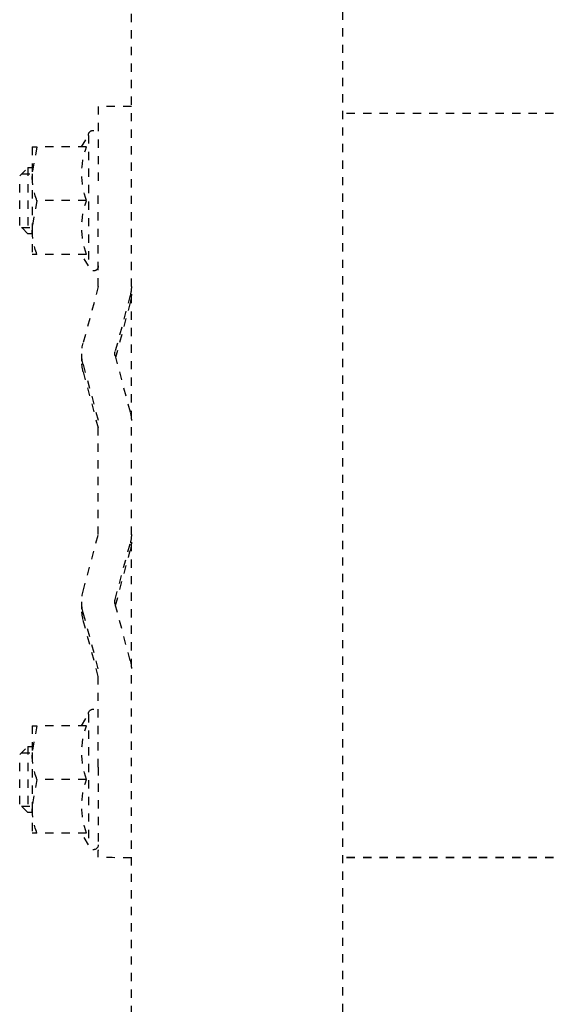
# Model space of a CAD drawing. Header units: centimetres. Extents: x 42630 to 130002, y 15 to 29179.
# Tile 85 of 138: x 51614.08 to 51620.45, y 5389.06 to 5400.97. Entities that reach past the tile are written whole.
import ezdxf

# ---------------------------------------------------------------- set-up
doc = ezdxf.new("R2010")
doc.units = ezdxf.units.CM
doc.header["$LTSCALE"] = 0.01
doc.linetypes.add('DASHED2', pattern=[9.525, 6.35, -3.175])
doc.layers.get('0').update_dxf_attribs({"color": 253})
doc.layers.add('CKDRZWI_', color=253, linetype='Continuous')

# ---------------------------------------------------------------- blocks, each defined once
blk = doc.blocks.new('A$7E8814B27261F1')
at = {"color": 7, "linetype": 'DASHED2', "ltscale": 10}
for p, q in [((3835.2, 4463.5), (3834.2, 4462.5)), ((3834.97, 4463.26), (3834.97, 4462)), ((3841.2, 4463.5), (3835.2, 4463.5)), ((3842.2, 4462.5), (3841.2, 4463.5)), ((3841.44, 4463.26), (3841.44, 4462)), ((3905.2, 4463.5), (3904.2, 4462.5)), ((3904.97, 4463.26), (3904.97, 4462)), ((3911.2, 4463.5), (3905.2, 4463.5)), ((3912.2, 4462.5), (3911.2, 4463.5)), ((3911.44, 4463.26), (3911.44, 4462)), ((3831.7, 4462), (3831.7, 4461.42)), ((3831.7, 4461.42), (3834.95, 4462)), ((3831.7, 4462), (3834.95, 4462)), ((3834.2, 4462.5), (3842.2, 4462.5)), ((3834.2, 4462.5), (3834.2, 4462)), ((3834.95, 4462), (3841.45, 4462)), ((3838.2, 4461.42), (3841.45, 4462)), ((3841.45, 4462), (3844.7, 4462)), ((3842.2, 4462), (3842.2, 4462.5)), ((3844.7, 4461.42), (3844.7, 4462)), ((3901.7, 4462), (3901.7, 4461.42)), ((3901.7, 4461.42), (3904.95, 4462)), ((3901.7, 4462), (3904.95, 4462)), ((3904.2, 4462.5), (3912.2, 4462.5)), ((3904.2, 4462.5), (3904.2, 4462)), ((3904.95, 4462), (3911.45, 4462)), ((3908.2, 4461.42), (3911.45, 4462)), ((3911.45, 4462), (3914.7, 4462)), ((3912.2, 4462), (3912.2, 4462.5)), ((3914.7, 4461.42), (3914.7, 4462)), ((3831.7, 4455.43), (3831.7, 4461.42)), ((3838.2, 4455.43), (3838.2, 4461.42)), ((3844.7, 4455.43), (3844.7, 4461.42)), ((3901.7, 4455.43), (3901.7, 4461.42)), ((3908.2, 4455.43), (3908.2, 4461.42)), ((3914.7, 4455.43), (3914.7, 4461.42)), ((3831.7, 4456.01), (3830.3, 4455.2)), ((3830.3, 4455.2), (3846.1, 4455.2)), ((3846.1, 4455.2), (3844.7, 4456.01)), ((3848.59, 4454), (3855.42, 4455.83)), ((3857.61, 4456), (3856.71, 4456)), ((3858, 4455.83), (3864.83, 4454)), ((3858.9, 4455.83), (3865.73, 4454)), ((3885.42, 4455.83), (3878.59, 4454)), ((3887.61, 4456), (3886.71, 4456)), ((3894.83, 4454), (3888, 4455.83)), ((3895.73, 4454), (3888.9, 4455.83)), ((3901.7, 4456.01), (3900.3, 4455.2)), ((3900.3, 4455.2), (3916.1, 4455.2)), ((3916.1, 4455.2), (3914.7, 4456.01)), ((3826.8, 4454), (3836.71, 4454)), ((3826.8, 4450), (3826.8, 4454)), ((3848.59, 4454), (3836.71, 4454)), ((3878.59, 4454), (3864.83, 4454)), ((3906.71, 4454), (3894.83, 4454)), ((3906.71, 4454), (3916.8, 4454)), ((3917.62, 4454), (3916.8, 4454)), ((3849.62, 4450.14), (3856.45, 4451.97)), ((3850.52, 4450.14), (3857.16, 4451.91)), ((3856.97, 4451.97), (3863.8, 4450.14)), ((3886.45, 4451.97), (3879.62, 4450.14)), ((3887.16, 4451.91), (3880.52, 4450.14)), ((3893.8, 4450.14), (3886.97, 4451.97)), ((4186.6, 4450), (711.34, 4450)), ((3849.49, 4450), (3849.49, 4450)), ((3879.49, 4450), (3879.49, 4450)), ((711.34, 4424.5), (4186.6, 4424.5)), ((3827.65, 4387), (3827.65, 4424.5)), ((3917.64, 4387), (3917.64, 4424.5)), ((3917.68, 4387), (3917.68, 4424.5))]:
    blk.add_line(p, q, dxfattribs=at)
for centre, radius, start, end in [((3834.84, 4451.97), 10.03, 70.3966, 89.3472), ((3841.34, 4451.97), 10.03, 70.3966, 89.3472), ((3904.84, 4451.97), 10.03, 70.3966, 89.3472), ((3911.34, 4451.97), 10.03, 70.3966, 89.3472), ((3830.3, 4454.6), 0.6, 90, 270), ((3834.95, 4446.54), 9.46, 69.9158, 110.0842), ((3841.45, 4446.54), 9.46, 69.9158, 110.0842), ((3846.1, 4454.6), 0.6, 270, 90), ((3856.71, 4451), 5, 74.9995, 105.0005), ((3857.61, 4451), 5, 74.9995, 90), ((3886.71, 4451), 5, 74.9995, 105.0005), ((3887.61, 4451), 5, 74.9995, 90), ((3900.3, 4454.6), 0.6, 90, 270), ((3904.95, 4446.54), 9.46, 69.9158, 110.0842), ((3911.45, 4446.54), 9.46, 69.9158, 110.0842), ((3916.1, 4454.6), 0.6, 270, 90), ((3856.71, 4451), 1, 74.9995, 105.0005), ((3886.71, 4451), 1, 74.9995, 105.0005), ((3848.59, 4454), 4, 270, 285.0005), ((3849.49, 4454), 4, 270, 285.0005), ((3864.83, 4454), 4, 254.9995, 270), ((3878.59, 4454), 4, 270, 285.0005), ((3879.49, 4454), 4, 270, 285.0005), ((3894.83, 4454), 4, 254.9995, 270)]:
    blk.add_arc(centre, radius, start, end, dxfattribs=at)
blk.add_ellipse((3917.62, 4447), major_axis=(0, -7), ratio=0.008727, start_param=2.013707, end_param=3.141593, dxfattribs=at)

msp = doc.modelspace()

# ---------------------------------------------------------------- block references
at = {"layer": 'CKDRZWI_', "xscale": -0.1, "yscale": 0.1, "zscale": 0.1, "rotation": 89.99999999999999}
msp.add_blockref('A$7E8814B27261F1', (52060.429, 5782.604), dxfattribs=at)

doc.saveas('drawing.dxf')
